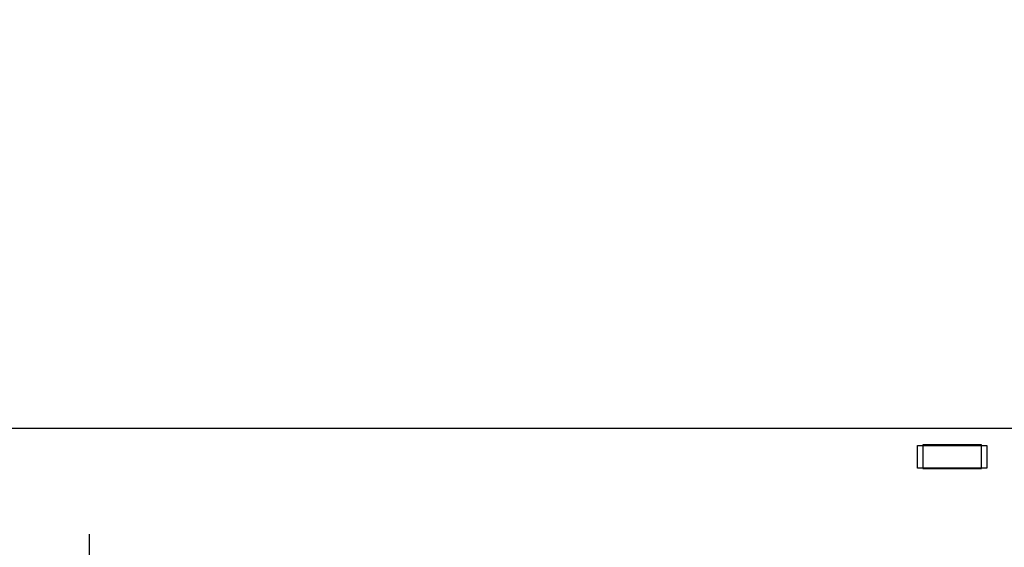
# Model space of a CAD drawing. Header units: inches. Extents: x 0 to 34, y 0 to 22.
# Tile 17 of 35: x 14.5 to 19.7, y 15.9 to 18.7. Entities that reach past the tile are written whole.
import ezdxf

# ---------------------------------------------------------------- set-up
doc = ezdxf.new("R2010")
doc.units = ezdxf.units.IN
doc.header["$LTSCALE"] = 1.87
doc.header["$MEASUREMENT"] = 0
doc.linetypes.add('CENTER', pattern=[0.6, 0.375, -0.075, 0.075, -0.075])
doc.layers.get('0').update_dxf_attribs({"linetype": 'CONTINUOUS'})
doc.layers.add('02___PRT_ALL_AXES', color=7, linetype='CONTINUOUS')
doc.layers.add('DIMENSIONS', color=7, linetype='CONTINUOUS')
doc.styles.get("Standard").update_dxf_attribs({"font": 'txt', "width": 0.8})
doc.dimstyles.new('DIMSTYLE_2', dxfattribs={"dimtxt": 0.125, "dimasz": 0.18, "dimexe": 0.125, "dimexo": 0.0625, "dimgap": 0.03125, "dimtad": 0, "dimtih": 1, "dimtoh": 1, "dimdec": 3, "dimzin": 4, "dimdsep": 46, "dimtxsty": 'STANDARD', "dimblk": '_FILLED', "dimblk1": '_FILLED', "dimblk2": '_FILLED', "dimcen": 0.09, "dimadec": 0, "dimazin": 0, "dimtp": 0.001, "dimtm": 0.001, "dimtfac": 1, "dimtdec": 3, "dimtofl": 0, "dimtmove": 0, "dimatfit": 3, "dimldrblk": '_FILLED', "dimfxl": 1, "dimtolj": 1, "dimtzin": 4, "dimarcsym": 0})

# ---------------------------------------------------------------- blocks, each defined once
blk = doc.blocks.new('*D15')
at = {"layer": 'DIMENSIONS', "color": 2, "linetype": 'CONTINUOUS'}
blk.add_line((5.6172, 16.2188), (5.6172, 17.2588), dxfattribs=at)
at = {"layer": 'DIMENSIONS', "color": 2, "linetype": 'CONTINUOUS', "insert": (5.5547, 17.3213), "char_height": 0.125, "width": 1.425, "attachment_point": 1, "rotation": 90, "line_spacing_factor": 0.9}
blk.add_mtext('16.500{\\Ftxt.shx;\\W1.000000;\\H0.125000; }[419.1]', dxfattribs=at)
blk = doc.blocks.new('_FILLED')
at = {"color": 0, "linetype": 'BYBLOCK'}
blk.add_solid([(0, 0), (-1, 0.174), (-1, -0.174)], dxfattribs=at)

msp = doc.modelspace()

# ---------------------------------------------------------------- linework, layer by layer
at = {"color": 7, "linetype": 'CONTINUOUS'}
for p, q in [((3.3047, 16.5713), (21.9297, 16.5713)), ((19.2592, 16.4793), (19.6292, 16.4793)), ((19.2592, 16.3583), (19.2592, 16.4793)), ((19.6002, 16.4813), (19.2882, 16.4813)), ((19.2882, 16.4813), (19.2882, 16.3563)), ((19.6002, 16.3563), (19.6002, 16.4813)), ((19.6292, 16.4793), (19.6292, 16.3583)), ((19.6292, 16.3583), (19.2592, 16.3583)), ((19.2882, 16.3563), (19.6002, 16.3563)), ((19.3882, 16.3563), (19.3882, 16.3583)), ((19.5002, 16.3563), (19.5002, 16.3583))]:
    msp.add_line(p, q, dxfattribs=at)
at = {"layer": '02___PRT_ALL_AXES', "color": 7, "linetype": 'CENTER'}
msp.add_line((14.8482, 15.7403), (14.8482, 16.0058), dxfattribs=at)

# ---------------------------------------------------------------- dimensions: what is measured, and where the dimension line sits
at = {"layer": 'DIMENSIONS', "color": 2, "linetype": 'CONTINUOUS'}
dim = msp.add_ordinate_dim(feature_location=(5.6172, 16.2188), offset=(0, 1.04), dtype=1, origin=(22.1172, 15.9919), dimstyle='DIMSTYLE_2', dxfattribs=at)
dim.commit()
dim.dimension.update_dxf_attribs({"geometry": '*D15', "text_midpoint": (5.6172, 18.0338)})

doc.saveas('drawing.dxf')
